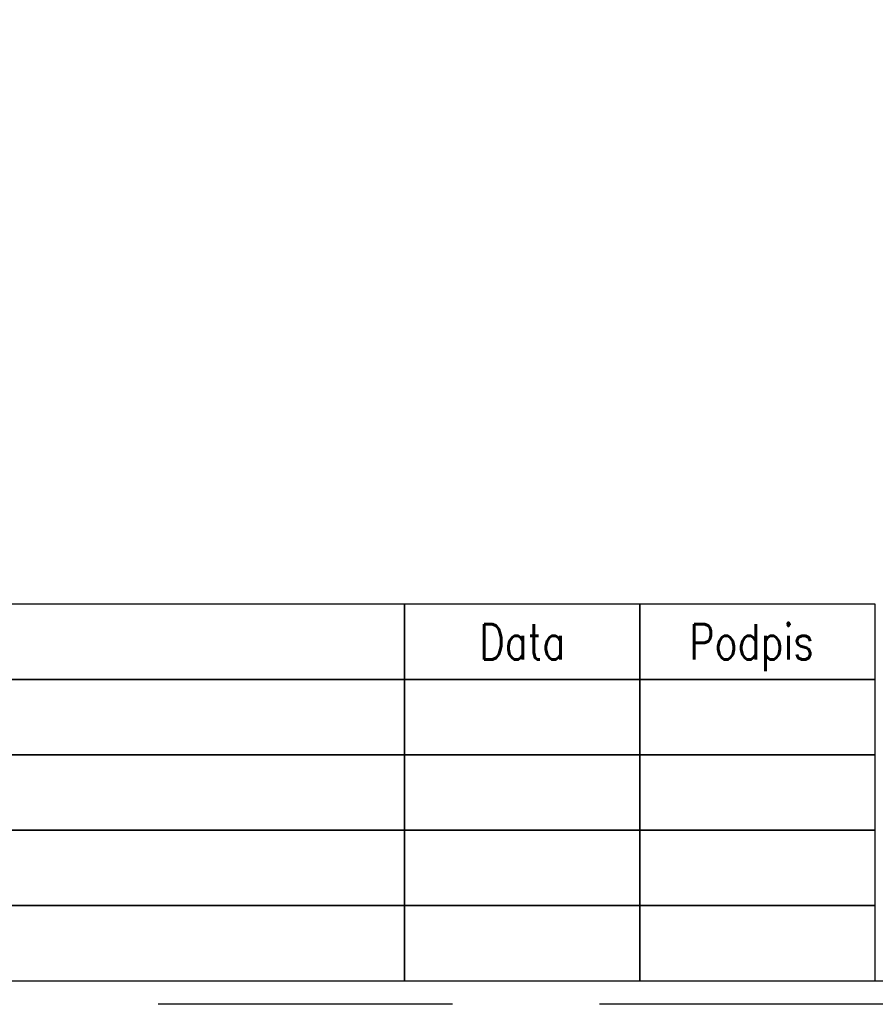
# Model space of a CAD drawing. Header units: centimetres. Extents: x -120 to 11700, y -2329 to 333.
# Tile 4 of 18: x 44 to 80, y -1 to 41. Entities that reach past the tile are written whole.
import ezdxf
from ezdxf.enums import TextEntityAlignment as Align

# ---------------------------------------------------------------- set-up
doc = ezdxf.new("R2010")
doc.units = ezdxf.units.CM
doc.linetypes.add('HIDDEN', pattern=[0.375, 0.25, -0.125])
doc.layers.add('E_linie pomocnicze', color=252, linetype='Continuous', plot=False)
doc.layers.add('E_tabelka_cienka', color=253, linetype='Continuous')
doc.layers.add('E_tabelka_ramka', color=5, linetype='Continuous')
doc.styles.add('TXT 0.8', font='romans.shx', dxfattribs={"width": 0.8})

# ---------------------------------------------------------------- blocks, each defined once
blk = doc.blocks.new('E_ramka_A4_tablice')
at = {"ltscale": 10}
blk.add_line((0, 0), (286, 0), dxfattribs=at)
for points in [[(12, 12.8), (59.972, 12.8), (59.972, 16), (12, 16)], [(59.972, 12.8), (69.972, 12.8), (69.972, 16), (59.972, 16)], [(69.972, 12.8), (79.972, 12.8), (79.972, 16), (69.972, 16)], [(12, 9.6), (59.972, 9.6), (59.972, 12.8), (12, 12.8)], [(59.972, 9.6), (69.972, 9.6), (69.972, 12.8), (59.972, 12.8)], [(69.972, 9.6), (79.972, 9.6), (79.972, 12.8), (69.972, 12.8)], [(12, 6.4), (59.972, 6.4), (59.972, 9.6), (12, 9.6)], [(59.972, 6.4), (69.972, 6.4), (69.972, 9.6), (59.972, 9.6)], [(69.972, 6.4), (79.972, 6.4), (79.972, 9.6), (69.972, 9.6)], [(12, 3.2), (59.972, 3.2), (59.972, 6.4), (12, 6.4)], [(59.972, 3.2), (69.972, 3.2), (69.972, 6.4), (59.972, 6.4)], [(69.972, 3.2), (79.972, 3.2), (79.972, 6.4), (69.972, 6.4)], [(12, 0), (59.972, 0), (59.972, 3.2), (12, 3.2)], [(59.972, 0), (69.972, 0), (69.972, 3.2), (59.972, 3.2)], [(69.972, 0), (79.972, 0), (79.972, 3.2), (69.972, 3.2)]]:
    blk.add_lwpolyline(points, close=True)
at = {"layer": 'E_linie pomocnicze', "linetype": 'HIDDEN', "ltscale": 50}
blk.add_lwpolyline([(-1, 181), (287, 181), (287, -1), (-1, -1)], close=True, dxfattribs=at)
blk = doc.blocks.new('dane')
at = {"layer": 'E_tabelka_cienka', "style": 'TXT 0.8', "width": 0.8}
for s, p in [('Data', (64.972, 14.4)), ('Podpis', (74.711, 14.4))]:
    blk.add_text(s, height=1.5, dxfattribs=at).set_placement(p, align=Align.MIDDLE_CENTER)

msp = doc.modelspace()

# ---------------------------------------------------------------- linework, layer by layer
at = {"layer": 'E_linie pomocnicze'}
msp.add_line((0, 0), (11700, 0), dxfattribs=at)

# ---------------------------------------------------------------- block references
at = {"layer": 'E_tabelka_ramka'}
for name in ['E_ramka_A4_tablice', 'dane']:
    msp.add_blockref(name, (0, 0), dxfattribs=at)

doc.saveas('drawing.dxf')
